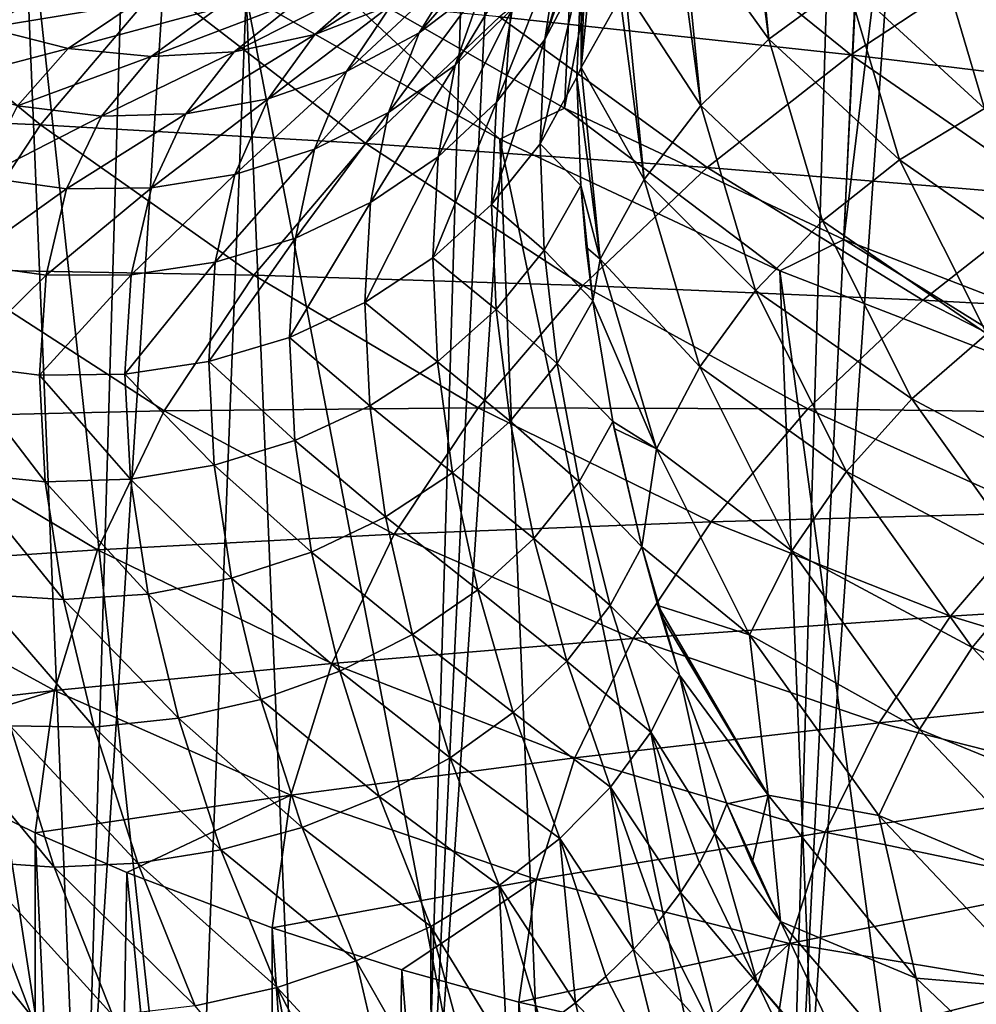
# Model space of a CAD drawing. Header units: metres. Extents: x -109 to 109, y -78 to 121.
# Tile 94 of 256: x -93.11 to -89.56, y -8.3 to -4.64. Entities that reach past the tile are written whole.
import ezdxf

# ---------------------------------------------------------------- set-up
doc = ezdxf.new("R2010")
doc.units = ezdxf.units.M
doc.layers.add('solid_508554_SW0001', color=7, linetype='CONTINUOUS')

msp = doc.modelspace()

# ---------------------------------------------------------------- linework, layer by layer
at = {"layer": 'solid_508554_SW0001'}
for points in [[(-95.050056, -7.804296, -13.899724), (-93.436661, 28.864744, -32.966454), (-92.920418, 28.52816, -33.55991)], [(-94.014725, -8.435673, -15.007804), (-95.050056, -7.804296, -13.899724), (-92.920418, 28.52816, -33.55991)], [(-94.014725, -8.435673, -15.007804), (-92.920418, 28.52816, -33.55991), (-91.794334, 27.889454, -34.674599)], [(-92.868195, -9.023515, -16.025379), (-94.014725, -8.435673, -15.007804), (-91.794334, 27.889454, -34.674599)], [(-92.868195, -9.023515, -16.025379), (-91.794334, 27.889454, -34.674599), (-90.549721, 27.300694, -35.685944)], [(-91.619385, -9.562899, -16.945078), (-92.868195, -9.023515, -16.025379), (-90.549721, 27.300694, -35.685944)], [(-91.619385, -9.562899, -16.945078), (-90.549721, 27.300694, -35.685944), (-89.88591, 27.026291, -36.150749)], [(-91.619385, -9.562899, -16.945078), (-89.88591, 27.026291, -36.150749), (-89.196869, 26.766157, -36.586704)], [(-90.276886, -10.043761, -17.764879), (-91.619385, -9.562899, -16.945078), (-89.196869, 26.766157, -36.586704)], [(-90.276886, -10.043761, -17.764879), (-89.196869, 26.766157, -36.586704), (-88.484703, 26.521063, -36.992531)], [(-90.276886, -10.043761, -17.764879), (-88.484703, 26.521063, -36.992531), (-87.751541, 26.291716, -37.367058)], [(-88.853622, -10.457082, -18.478622), (-90.276886, -10.043761, -17.764879), (-87.751541, 26.291716, -37.367058)], [(-92.028976, -4.432996, -13.989754), (-91.089645, -4.968935, -14.918027), (-90.728859, 2.718633, -18.950548)], [(-91.089645, -4.968935, -14.918027), (-89.695381, 2.232042, -19.791929), (-90.728859, 2.718633, -18.950548)], [(-91.089645, -4.968935, -14.918027), (-90.051208, -5.457015, -15.763407), (-89.695381, 2.232042, -19.791929)], [(-90.051208, -5.457015, -15.763407), (-89.143967, 2.007019, -20.179934), (-89.695381, 2.232042, -19.791929)], [(-90.051208, -5.457015, -15.763407), (-88.924095, -5.893095, -16.518719), (-89.143967, 2.007019, -20.179934)], [(-93.825508, -3.351224, -12.116071), (-93.255333, -9.166488, -9.226461), (-92.879738, -9.474371, -9.752826)], [(-93.105927, -3.968222, -13.184742), (-93.825508, -3.351224, -12.116071), (-92.879738, -9.474371, -9.752826)], [(-93.105927, -3.968222, -13.184742), (-92.879738, -9.474371, -9.752826), (-92.475388, -9.772106, -10.263215)], [(-92.271431, -4.547854, -14.188694), (-93.105927, -3.968222, -13.184742), (-92.475388, -9.772106, -10.263215)], [(-90.330139, -4.71312, 1.148246), (-90.651337, -4.265898, 2.462917), (-90.418297, -4.049082, 2.337738)], [(-90.330139, -4.71312, 1.148246), (-90.418297, -4.049082, 2.337738), (-90.397057, -4.032045, 2.327902)], [(-90.330139, -4.71312, 1.148246), (-90.397057, -4.032045, 2.327902), (-90.0401, -4.50014, 1.058267)], [(-91.162674, -4.713907, 3.655487), (-90.976364, -4.092021, 4.268234), (-91.003609, -4.253675, 3.928912)], [(-91.162674, -4.713907, 3.655487), (-91.108055, -4.358635, 4.380924), (-90.976364, -4.092021, 4.268234)], [(-90.957039, -4.105873, 4.014699), (-91.026993, -4.81782, 2.78157), (-91.003609, -4.253675, 3.928912)], [(-90.882507, -4.559139, 2.63222), (-91.026993, -4.81782, 2.78157), (-90.957039, -4.105873, 4.014699)], [(-90.757088, -4.178965, 16.794928), (-91.330193, -4.629166, 16.007133), (-90.025337, -4.770841, 16.560272)], [(-90.757088, -4.178965, 16.794928), (-90.025337, -4.770841, 16.560272), (-89.425072, -4.374588, 17.2505)], [(-89.719475, -4.325184, 0.993721), (-89.37532, -4.192102, 0.956026), (-89.189026, -4.82005, -0.131611)], [(-91.629791, -4.689063, 5.390553), (-91.470978, -4.431833, 6.108931), (-91.238869, -4.239781, 6.023241)], [(-91.388725, -4.505408, 5.304558), (-91.629791, -4.689063, 5.390553), (-91.238869, -4.239781, 6.023241)], [(-91.162674, -4.713907, 3.655487), (-91.003609, -4.253675, 3.928912), (-91.026733, -4.456343, 3.52691)], [(-91.026993, -4.81782, 2.78157), (-91.026733, -4.456343, 3.52691), (-91.003609, -4.253675, 3.928912)], [(-90.583191, -4.959435, 1.261676), (-90.672615, -4.288951, 2.476227), (-90.651337, -4.265898, 2.462917)], [(-90.583191, -4.959435, 1.261676), (-90.651337, -4.265898, 2.462917), (-90.330139, -4.71312, 1.148246)], [(-91.496033, -4.809387, 4.588996), (-91.388725, -4.505408, 5.304558), (-91.182091, -4.286857, 5.210891)], [(-91.282433, -4.598766, 4.489561), (-91.496033, -4.809387, 4.588996), (-91.182091, -4.286857, 5.210891)], [(-90.583191, -4.959435, 1.261676), (-90.862869, -4.529759, 2.615258), (-90.672615, -4.288951, 2.476227)], [(-90.0401, -4.50014, 1.058267), (-89.719475, -4.325184, 0.993721), (-89.528206, -4.969917, -0.12299)], [(-89.528206, -4.969917, -0.12299), (-89.719475, -4.325184, 0.993721), (-89.189026, -4.82005, -0.131611)], [(-92.016327, -4.69508, 6.261598), (-91.786667, -4.49192, 6.99395), (-91.512489, -4.37061, 6.911584)], [(-91.732269, -4.58485, 6.189038), (-92.016327, -4.69508, 6.261598), (-91.512489, -4.37061, 6.911584)], [(-91.341446, -4.94652, 3.77466), (-91.282433, -4.598766, 4.489561), (-91.108055, -4.358635, 4.380924)], [(-91.162674, -4.713907, 3.655487), (-91.341446, -4.94652, 3.77466), (-91.108055, -4.358635, 4.380924)], [(-89.425072, -4.374588, 17.2505), (-90.025337, -4.770841, 16.560272), (-88.712151, -4.931489, 16.900568)], [(-93.783363, -4.413964, 14.272129), (-94.155632, -4.982619, 13.263747), (-93.036797, -5.031525, 14.321806)], [(-93.783363, -4.413964, 14.272129), (-93.036797, -5.031525, 14.321806), (-92.594055, -4.509791, 15.242368)], [(-92.028976, -4.432996, -13.989754), (-92.271431, -4.547854, -14.188694), (-91.329651, -5.084812, -15.118732)], [(-92.028976, -4.432996, -13.989754), (-91.329651, -5.084812, -15.118732), (-91.089645, -4.968935, -14.918027)], [(-91.899307, -4.833265, 5.466741), (-91.732269, -4.58485, 6.189038), (-91.470978, -4.431833, 6.108931)], [(-91.629791, -4.689063, 5.390553), (-91.899307, -4.833265, 5.466741), (-91.470978, -4.431833, 6.108931)], [(-91.179878, -5.101216, 2.945189), (-91.026733, -4.456343, 3.52691), (-91.043236, -4.853535, 2.80219)], [(-91.162674, -4.713907, 3.655487), (-91.026733, -4.456343, 3.52691), (-91.179878, -5.101216, 2.945189)], [(-91.026993, -4.81782, 2.78157), (-91.043236, -4.853535, 2.80219), (-91.026733, -4.456343, 3.52691)], [(-92.316185, -4.759819, 6.32483), (-92.078056, -4.568386, 7.070896), (-91.786667, -4.49192, 6.99395)], [(-92.016327, -4.69508, 6.261598), (-92.316185, -4.759819, 6.32483), (-91.786667, -4.49192, 6.99395)], [(-90.330139, -4.71312, 1.148246), (-90.0401, -4.50014, 1.058267), (-89.844185, -5.160511, -0.085527)], [(-89.844185, -5.160511, -0.085527), (-90.0401, -4.50014, 1.058267), (-89.528206, -4.969917, -0.12299)], [(-93.23616, -4.670996, 6.44442), (-93.524536, -4.549464, 6.457654), (-92.983994, -4.5159, 7.251527)], [(-93.23616, -4.670996, 6.44442), (-92.983994, -4.5159, 7.251527), (-92.684044, -4.580522, 7.201259)], [(-92.594055, -4.509791, 15.242368), (-93.036797, -5.031525, 14.321806), (-91.82695, -5.100393, 15.17978)], [(-92.594055, -4.509791, 15.242368), (-91.82695, -5.100393, 15.17978), (-91.330193, -4.629166, 16.007133)], [(-91.743515, -4.98524, 4.676748), (-91.629791, -4.689063, 5.390553), (-91.388725, -4.505408, 5.304558)], [(-91.496033, -4.809387, 4.588996), (-91.743515, -4.98524, 4.676748), (-91.388725, -4.505408, 5.304558)], [(-90.793709, -5.233663, 1.396061), (-90.882507, -4.559139, 2.63222), (-90.862869, -4.529759, 2.615258)], [(-90.793709, -5.233663, 1.396061), (-90.862869, -4.529759, 2.615258), (-90.583191, -4.959435, 1.261676)], [(-92.624489, -4.777479, 6.377184), (-92.379608, -4.598159, 7.14056), (-92.078056, -4.568386, 7.070896)], [(-92.316185, -4.759819, 6.32483), (-92.624489, -4.777479, 6.377184), (-92.078056, -4.568386, 7.070896)], [(-92.271431, -4.547854, -14.188694), (-92.475388, -9.772106, -10.263215), (-92.043098, -10.059109, -10.756606)], [(-92.271431, -4.547854, -14.188694), (-92.043098, -10.059109, -10.756606), (-91.103127, -10.596127, -11.683889)], [(-91.329651, -5.084812, -15.118732), (-92.271431, -4.547854, -14.188694), (-91.103127, -10.596127, -11.683889)], [(-90.793709, -5.233663, 1.396061), (-91.026993, -4.81782, 2.78157), (-90.882507, -4.559139, 2.63222)], [(-92.933678, -4.747627, 6.417376), (-93.23616, -4.670996, 6.44442), (-92.684044, -4.580522, 7.201259)], [(-92.933678, -4.747627, 6.417376), (-92.684044, -4.580522, 7.201259), (-92.379608, -4.598159, 7.14056)], [(-92.624489, -4.777479, 6.377184), (-92.933678, -4.747627, 6.417376), (-92.379608, -4.598159, 7.14056)], [(-92.190582, -4.934436, 5.531232), (-92.016327, -4.69508, 6.261598), (-91.732269, -4.58485, 6.189038)], [(-91.899307, -4.833265, 5.466741), (-92.190582, -4.934436, 5.531232), (-91.732269, -4.58485, 6.189038)], [(-91.559189, -5.150293, 3.881105), (-91.496033, -4.809387, 4.588996), (-91.282433, -4.598766, 4.489561)], [(-91.341446, -4.94652, 3.77466), (-91.559189, -5.150293, 3.881105), (-91.282433, -4.598766, 4.489561)], [(-91.330193, -4.629166, 16.007133), (-91.82695, -5.100393, 15.17978), (-90.558754, -5.18945, 15.828756)], [(-91.330193, -4.629166, 16.007133), (-90.558754, -5.18945, 15.828756), (-90.025337, -4.770841, 16.560272)], [(-93.424507, -4.875746, 5.645363), (-93.23616, -4.670996, 6.44442), (-92.933678, -4.747627, 6.417376)], [(-92.496391, -4.990068, 5.582428), (-92.316185, -4.759819, 6.32483), (-92.016327, -4.69508, 6.261598)], [(-92.190582, -4.934436, 5.531232), (-92.496391, -4.990068, 5.582428), (-92.016327, -4.69508, 6.261598)], [(-92.0187, -5.121934, 4.750625), (-91.899307, -4.833265, 5.466741), (-91.629791, -4.689063, 5.390553)], [(-91.743515, -4.98524, 4.676748), (-92.0187, -5.121934, 4.750625), (-91.629791, -4.689063, 5.390553)], [(-91.162674, -4.713907, 3.655487), (-91.179878, -5.101216, 2.945189), (-91.359985, -5.327093, 3.075598)], [(-91.162674, -4.713907, 3.655487), (-91.359985, -5.327093, 3.075598), (-91.341446, -4.94652, 3.77466)], [(-90.583191, -4.959435, 1.261676), (-90.330139, -4.71312, 1.148246), (-90.130028, -5.387636, -0.020049)], [(-90.130028, -5.387636, -0.020049), (-90.330139, -4.71312, 1.148246), (-89.844185, -5.160511, -0.085527)], [(-93.121109, -4.960354, 5.64021), (-93.424507, -4.875746, 5.645363), (-92.933678, -4.747627, 6.417376)], [(-93.121109, -4.960354, 5.64021), (-92.933678, -4.747627, 6.417376), (-92.624489, -4.777479, 6.377184)], [(-92.809158, -4.998779, 5.619056), (-93.121109, -4.960354, 5.64021), (-92.624489, -4.777479, 6.377184)], [(-92.809158, -4.998779, 5.619056), (-92.624489, -4.777479, 6.377184), (-92.316185, -4.759819, 6.32483)], [(-92.496391, -4.990068, 5.582428), (-92.809158, -4.998779, 5.619056), (-92.316185, -4.759819, 6.32483)], [(-90.025337, -4.770841, 16.560272), (-90.558754, -5.18945, 15.828756), (-89.26548, -5.296579, 16.265293)], [(-90.025337, -4.770841, 16.560272), (-89.26548, -5.296579, 16.265293), (-88.712151, -4.931489, 16.900568)], [(-91.810463, -5.320117, 3.972154), (-91.743515, -4.98524, 4.676748), (-91.496033, -4.809387, 4.588996)], [(-91.559189, -5.150293, 3.881105), (-91.810463, -5.320117, 3.972154), (-91.496033, -4.809387, 4.588996)], [(-90.957039, -5.529768, 1.548441), (-91.043236, -4.853535, 2.80219), (-91.026993, -4.81782, 2.78157)], [(-90.793709, -5.233663, 1.396061), (-90.957039, -5.529768, 1.548441), (-91.026993, -4.81782, 2.78157)], [(-92.314728, -5.216056, 4.808782), (-92.190582, -4.934436, 5.531232), (-91.899307, -4.833265, 5.466741)], [(-92.0187, -5.121934, 4.750625), (-92.314728, -5.216056, 4.808782), (-91.899307, -4.833265, 5.466741)], [(-91.179878, -5.101216, 2.945189), (-91.043236, -4.853535, 2.80219), (-91.02861, -5.256556, 2.136695)], [(-90.957039, -5.529768, 1.548441), (-91.02861, -5.256556, 2.136695), (-91.043236, -4.853535, 2.80219)], [(-92.624199, -5.265256, 4.849768), (-92.496391, -4.990068, 5.582428), (-92.190582, -4.934436, 5.531232)], [(-92.314728, -5.216056, 4.808782), (-92.624199, -5.265256, 4.849768), (-92.190582, -4.934436, 5.531232)], [(-93.252419, -5.225128, 4.876586), (-93.121109, -4.960354, 5.64021), (-92.809158, -4.998779, 5.619056)], [(-91.341446, -4.94652, 3.77466), (-91.359985, -5.327093, 3.075598), (-91.579041, -5.525491, 3.190144)], [(-91.341446, -4.94652, 3.77466), (-91.579041, -5.525491, 3.190144), (-91.559189, -5.150293, 3.881105)], [(-91.089645, -4.968935, -14.918027), (-91.329651, -5.084812, -15.118732), (-90.289253, -5.574154, -15.966298)], [(-91.089645, -4.968935, -14.918027), (-90.289253, -5.574154, -15.966298), (-90.051208, -5.457015, -15.763407)], [(-90.793709, -5.233663, 1.396061), (-90.583191, -4.959435, 1.261676), (-90.379425, -5.646292, 0.072004)], [(-90.379425, -5.646292, 0.072004), (-90.583191, -4.959435, 1.261676), (-90.130028, -5.387636, -0.020049)], [(-89.844185, -5.160511, -0.085527), (-89.528206, -4.969917, -0.12299), (-89.211464, -5.602171, -1.218086)], [(-94.155632, -4.982619, 13.263747), (-93.39016, -5.568968, 13.370468), (-93.036797, -5.031525, 14.321806)], [(-92.939384, -5.268305, 4.872559), (-93.252419, -5.225128, 4.876586), (-92.809158, -4.998779, 5.619056)], [(-92.939384, -5.268305, 4.872559), (-92.809158, -4.998779, 5.619056), (-92.496391, -4.990068, 5.582428)], [(-92.624199, -5.265256, 4.849768), (-92.939384, -5.268305, 4.872559), (-92.496391, -4.990068, 5.582428)], [(-92.088966, -5.451735, 4.045526), (-92.0187, -5.121934, 4.750625), (-91.743515, -4.98524, 4.676748)], [(-91.810463, -5.320117, 3.972154), (-92.088966, -5.451735, 4.045526), (-91.743515, -4.98524, 4.676748)], [(-93.036797, -5.031525, 14.321806), (-93.39016, -5.568968, 13.370468), (-92.243347, -5.589739, 14.317944)], [(-93.036797, -5.031525, 14.321806), (-92.243347, -5.589739, 14.317944), (-91.82695, -5.100393, 15.17978)], [(-91.329651, -5.084812, -15.118732), (-91.103127, -10.596127, -11.683889), (-90.06501, -11.083318, -12.530586)], [(-90.289253, -5.574154, -15.966298), (-91.329651, -5.084812, -15.118732), (-90.06501, -11.083318, -12.530586)], [(-92.387711, -5.541847, 4.09938), (-92.314728, -5.216056, 4.808782), (-92.0187, -5.121934, 4.750625)], [(-92.088966, -5.451735, 4.045526), (-92.387711, -5.541847, 4.09938), (-92.0187, -5.121934, 4.750625)], [(-91.82695, -5.100393, 15.17978), (-92.243347, -5.589739, 14.317944), (-91.021599, -5.627769, 15.060567)], [(-91.82695, -5.100393, 15.17978), (-91.021599, -5.627769, 15.060567), (-90.558754, -5.18945, 15.828756)], [(-91.164619, -5.497139, 2.294366), (-91.359985, -5.327093, 3.075598), (-91.179878, -5.101216, 2.945189)], [(-91.164619, -5.497139, 2.294366), (-91.179878, -5.101216, 2.945189), (-91.02861, -5.256556, 2.136695)], [(-91.559189, -5.150293, 3.881105), (-91.579041, -5.525491, 3.190144), (-91.831528, -5.691429, 3.285947)], [(-91.559189, -5.150293, 3.881105), (-91.831528, -5.691429, 3.285947), (-91.810463, -5.320117, 3.972154)], [(-90.558754, -5.18945, 15.828756), (-91.021599, -5.627769, 15.060567), (-89.757599, -5.682406, 15.59218)], [(-90.558754, -5.18945, 15.828756), (-89.757599, -5.682406, 15.59218), (-89.26548, -5.296579, 16.265293)], [(-90.130028, -5.387636, -0.020049), (-89.844185, -5.160511, -0.085527), (-89.51976, -5.8081, -1.207184)], [(-89.51976, -5.8081, -1.207184), (-89.844185, -5.160511, -0.085527), (-89.211464, -5.602171, -1.218086)], [(-93.329117, -5.546079, 4.132976), (-93.252419, -5.225128, 4.876586), (-92.939384, -5.268305, 4.872559)], [(-92.699211, -5.588196, 4.132367), (-92.624199, -5.265256, 4.849768), (-92.314728, -5.216056, 4.808782)], [(-92.387711, -5.541847, 4.09938), (-92.699211, -5.588196, 4.132367), (-92.314728, -5.216056, 4.808782)], [(-93.015656, -5.589618, 4.14366), (-93.329117, -5.546079, 4.132976), (-92.939384, -5.268305, 4.872559)], [(-93.015656, -5.589618, 4.14366), (-92.939384, -5.268305, 4.872559), (-92.624199, -5.265256, 4.849768)], [(-92.699211, -5.588196, 4.132367), (-93.015656, -5.589618, 4.14366), (-92.624199, -5.265256, 4.849768)], [(-91.164619, -5.497139, 2.294366), (-91.02861, -5.256556, 2.136695), (-90.984276, -5.685419, 1.491128)], [(-90.984276, -5.685419, 1.491128), (-91.02861, -5.256556, 2.136695), (-91.008423, -5.485376, 1.785089)], [(-90.957039, -5.529768, 1.548441), (-91.008423, -5.485376, 1.785089), (-91.02861, -5.256556, 2.136695)], [(-90.586891, -5.930787, 0.188605), (-90.957039, -5.529768, 1.548441), (-90.793709, -5.233663, 1.396061)], [(-90.586891, -5.930787, 0.188605), (-90.793709, -5.233663, 1.396061), (-90.379425, -5.646292, 0.072004)], [(-89.26548, -5.296579, 16.265293), (-89.757599, -5.682406, 15.59218), (-88.48465, -5.751891, 15.913136)], [(-91.810463, -5.320117, 3.972154), (-91.831528, -5.691429, 3.285947), (-92.111122, -5.820736, 3.360603)], [(-91.810463, -5.320117, 3.972154), (-92.111122, -5.820736, 3.360603), (-92.088966, -5.451735, 4.045526)], [(-91.343536, -5.717014, 2.435561), (-91.579041, -5.525491, 3.190144), (-91.359985, -5.327093, 3.075598)], [(-91.164619, -5.497139, 2.294366), (-91.343536, -5.717014, 2.435561), (-91.359985, -5.327093, 3.075598)], [(-90.379425, -5.646292, 0.072004), (-90.130028, -5.387636, -0.020049), (-89.798653, -6.049096, -1.165732)], [(-89.798653, -6.049096, -1.165732), (-90.130028, -5.387636, -0.020049), (-89.51976, -5.8081, -1.207184)], [(-92.088966, -5.451735, 4.045526), (-92.111122, -5.820736, 3.360603), (-92.410789, -5.910168, 3.412236)], [(-92.088966, -5.451735, 4.045526), (-92.410789, -5.910168, 3.412236), (-92.387711, -5.541847, 4.09938)], [(-90.957039, -5.529768, 1.548441), (-90.984276, -5.685419, 1.491128), (-91.008423, -5.485376, 1.785089)], [(-90.051208, -5.457015, -15.763407), (-90.289253, -5.574154, -15.966298), (-89.159821, -6.011379, -16.723593)], [(-90.051208, -5.457015, -15.763407), (-89.159821, -6.011379, -16.723593), (-88.924095, -5.893095, -16.518719)], [(-91.116508, -5.917511, 1.663451), (-91.343536, -5.717014, 2.435561), (-91.164619, -5.497139, 2.294366)], [(-91.116508, -5.917511, 1.663451), (-91.164619, -5.497139, 2.294366), (-90.984276, -5.685419, 1.491128)], [(-93.015656, -5.589618, 4.14366), (-93.353615, -5.92206, 3.419103), (-93.329117, -5.546079, 4.132976)], [(-92.387711, -5.541847, 4.09938), (-92.410789, -5.910168, 3.412236), (-92.723007, -5.957476, 3.43955)], [(-92.387711, -5.541847, 4.09938), (-92.723007, -5.957476, 3.43955), (-92.699211, -5.588196, 4.132367)], [(-91.561432, -5.911309, 2.558292), (-91.831528, -5.691429, 3.285947), (-91.579041, -5.525491, 3.190144)], [(-91.343536, -5.717014, 2.435561), (-91.561432, -5.911309, 2.558292), (-91.579041, -5.525491, 3.190144)], [(-90.957039, -5.529768, 1.548441), (-90.747864, -6.234858, 0.327188), (-90.984276, -5.685419, 1.491128)], [(-90.586891, -5.930787, 0.188605), (-90.747864, -6.234858, 0.327188), (-90.957039, -5.529768, 1.548441)], [(-93.39016, -5.568968, 13.370468), (-93.652054, -6.118424, 12.394898), (-92.576393, -6.094036, 13.427187)], [(-93.39016, -5.568968, 13.370468), (-92.576393, -6.094036, 13.427187), (-92.243347, -5.589739, 14.317944)], [(-93.015656, -5.589618, 4.14366), (-93.03994, -5.961474, 3.441858), (-93.353615, -5.92206, 3.419103)], [(-92.699211, -5.588196, 4.132367), (-92.723007, -5.957476, 3.43955), (-93.03994, -5.961474, 3.441858)], [(-92.699211, -5.588196, 4.132367), (-93.03994, -5.961474, 3.441858), (-93.015656, -5.589618, 4.14366)], [(-92.243347, -5.589739, 14.317944), (-92.576393, -6.094036, 13.427187), (-91.410179, -6.083139, 14.260336)], [(-92.243347, -5.589739, 14.317944), (-91.410179, -6.083139, 14.260336), (-91.021599, -5.627769, 15.060567)], [(-90.289253, -5.574154, -15.966298), (-90.06501, -11.083318, -12.530586), (-89.509636, -11.307699, -12.922937)], [(-89.159821, -6.011379, -16.723593), (-90.289253, -5.574154, -15.966298), (-89.509636, -11.307699, -12.922937)], [(-91.021599, -5.627769, 15.060567), (-91.410179, -6.083139, 14.260336), (-90.18512, -6.086575, 14.885387)], [(-91.021599, -5.627769, 15.060567), (-90.18512, -6.086575, 14.885387), (-89.757599, -5.682406, 15.59218)], [(-90.586891, -5.930787, 0.188605), (-90.379425, -5.646292, 0.072004), (-90.041985, -6.319856, -1.094643)], [(-90.041985, -6.319856, -1.094643), (-90.379425, -5.646292, 0.072004), (-89.798653, -6.049096, -1.165732)], [(-91.812843, -6.075153, 2.659483), (-92.111122, -5.820736, 3.360603), (-91.831528, -5.691429, 3.285947)], [(-91.561432, -5.911309, 2.558292), (-91.812843, -6.075153, 2.659483), (-91.831528, -5.691429, 3.285947)], [(-91.116508, -5.917511, 1.663451), (-90.984276, -5.685419, 1.491128), (-90.909698, -6.132993, 0.874423)], [(-90.747864, -6.234858, 0.327188), (-90.909698, -6.132993, 0.874423), (-90.984276, -5.685419, 1.491128)], [(-89.757599, -5.682406, 15.59218), (-90.18512, -6.086575, 14.885387), (-88.934265, -6.104051, 15.299998)], [(-89.757599, -5.682406, 15.59218), (-88.934265, -6.104051, 15.299998), (-88.48465, -5.751891, 15.913136)], [(-91.291542, -6.132284, 1.815698), (-91.561432, -5.911309, 2.558292), (-91.343536, -5.717014, 2.435561)], [(-91.116508, -5.917511, 1.663451), (-91.291542, -6.132284, 1.815698), (-91.343536, -5.717014, 2.435561)], [(-89.798653, -6.049096, -1.165732), (-89.51976, -5.8081, -1.207184), (-89.069954, -6.436671, -2.295901)], [(-92.091469, -6.204437, 2.736596), (-92.410789, -5.910168, 3.412236), (-92.111122, -5.820736, 3.360603)], [(-91.812843, -6.075153, 2.659483), (-92.091469, -6.204437, 2.736596), (-92.111122, -5.820736, 3.360603)], [(-93.01841, -6.357313, 2.807426), (-93.353615, -5.92206, 3.419103), (-93.03994, -5.961474, 3.441858)], [(-93.01841, -6.357313, 2.807426), (-93.331894, -6.325684, 2.775558), (-93.353615, -5.92206, 3.419103)], [(-92.39032, -6.29592, 2.787697), (-92.723007, -5.957476, 3.43955), (-92.410789, -5.910168, 3.412236)], [(-92.091469, -6.204437, 2.736596), (-92.39032, -6.29592, 2.787697), (-92.410789, -5.910168, 3.412236)], [(-91.505775, -6.323973, 1.947248), (-91.812843, -6.075153, 2.659483), (-91.561432, -5.911309, 2.558292)], [(-91.291542, -6.132284, 1.815698), (-91.505775, -6.323973, 1.947248), (-91.561432, -5.911309, 2.558292)], [(-91.034752, -6.358228, 1.056736), (-91.291542, -6.132284, 1.815698), (-91.116508, -5.917511, 1.663451)], [(-91.034752, -6.358228, 1.056736), (-91.116508, -5.917511, 1.663451), (-90.909698, -6.132993, 0.874423)], [(-92.701904, -6.347309, 2.811506), (-93.03994, -5.961474, 3.441858), (-92.723007, -5.957476, 3.43955)], [(-92.701904, -6.347309, 2.811506), (-93.01841, -6.357313, 2.807426), (-93.03994, -5.961474, 3.441858)], [(-92.39032, -6.29592, 2.787697), (-92.701904, -6.347309, 2.811506), (-92.723007, -5.957476, 3.43955)], [(-90.244408, -6.614419, -0.99548), (-90.747864, -6.234858, 0.327188), (-90.586891, -5.930787, 0.188605)], [(-90.244408, -6.614419, -0.99548), (-90.586891, -5.930787, 0.188605), (-90.041985, -6.319856, -1.094643)], [(-90.041985, -6.319856, -1.094643), (-89.798653, -6.049096, -1.165732), (-89.339203, -6.691131, -2.27777)], [(-89.339203, -6.691131, -2.27777), (-89.798653, -6.049096, -1.165732), (-89.069954, -6.436671, -2.295901)], [(-93.652054, -6.118424, 12.394898), (-92.824097, -6.609856, 12.513562), (-92.576393, -6.094036, 13.427187)], [(-92.576393, -6.094036, 13.427187), (-92.824097, -6.609856, 12.513562), (-91.721703, -6.552655, 13.43315)], [(-92.576393, -6.094036, 13.427187), (-91.721703, -6.552655, 13.43315), (-91.410179, -6.083139, 14.260336)], [(-91.753845, -6.487788, 2.054816), (-92.091469, -6.204437, 2.736596), (-91.812843, -6.075153, 2.659483)], [(-91.505775, -6.323973, 1.947248), (-91.753845, -6.487788, 2.054816), (-91.812843, -6.075153, 2.659483)], [(-91.410179, -6.083139, 14.260336), (-91.721703, -6.552655, 13.43315), (-90.544655, -6.506682, 14.149098)], [(-91.410179, -6.083139, 14.260336), (-90.544655, -6.506682, 14.149098), (-90.18512, -6.086575, 14.885387)], [(-90.18512, -6.086575, 14.885387), (-90.544655, -6.506682, 14.149098), (-89.325363, -6.473149, 14.656261)], [(-90.18512, -6.086575, 14.885387), (-89.325363, -6.473149, 14.656261), (-88.934265, -6.104051, 15.299998)], [(-93.652054, -6.118424, 12.394898), (-93.820465, -6.676188, 11.401664), (-92.824097, -6.609856, 12.513562)], [(-91.203331, -6.568764, 1.219971), (-91.505775, -6.323973, 1.947248), (-91.291542, -6.132284, 1.815698)], [(-91.034752, -6.358228, 1.056736), (-91.203331, -6.568764, 1.219971), (-91.291542, -6.132284, 1.815698)], [(-91.034752, -6.358228, 1.056736), (-90.909698, -6.132993, 0.874423), (-90.802452, -6.599817, 0.282858)], [(-90.802452, -6.599817, 0.282858), (-90.909698, -6.132993, 0.874423), (-90.904404, -6.159593, 0.839415)], [(-90.747864, -6.234858, 0.327188), (-90.904404, -6.159593, 0.839415), (-90.909698, -6.132993, 0.874423)], [(-90.747864, -6.234858, 0.327188), (-90.802452, -6.599817, 0.282858), (-90.904404, -6.159593, 0.839415)], [(-92.029556, -6.619636, 2.135712), (-92.39032, -6.29592, 2.787697), (-92.091469, -6.204437, 2.736596)], [(-91.753845, -6.487788, 2.054816), (-92.029556, -6.619636, 2.135712), (-92.091469, -6.204437, 2.736596)], [(-90.747864, -6.234858, 0.327188), (-90.401466, -6.926302, -0.870428), (-90.802452, -6.599817, 0.282858)], [(-90.244408, -6.614419, -0.99548), (-90.401466, -6.926302, -0.870428), (-90.747864, -6.234858, 0.327188)], [(-92.951241, -6.7949, 2.201783), (-93.331894, -6.325684, 2.775558), (-93.01841, -6.357313, 2.807426)], [(-92.951241, -6.7949, 2.201783), (-93.264374, -6.775025, 2.163098), (-93.331894, -6.325684, 2.775558)], [(-92.326019, -6.716223, 2.187917), (-92.701904, -6.347309, 2.811506), (-92.39032, -6.29592, 2.787697)], [(-92.029556, -6.619636, 2.135712), (-92.326019, -6.716223, 2.187917), (-92.39032, -6.29592, 2.787697)], [(-91.411423, -6.759275, 1.360667), (-91.753845, -6.487788, 2.054816), (-91.505775, -6.323973, 1.947248)], [(-91.203331, -6.568764, 1.219971), (-91.411423, -6.759275, 1.360667), (-91.505775, -6.323973, 1.947248)], [(-90.244408, -6.614419, -0.99548), (-90.041985, -6.319856, -1.094643), (-89.574127, -6.973639, -2.227028)], [(-89.574127, -6.973639, -2.227028), (-90.041985, -6.319856, -1.094643), (-89.339203, -6.691131, -2.27777)], [(-92.635826, -6.775135, 2.210126), (-93.01841, -6.357313, 2.807426), (-92.701904, -6.347309, 2.811506)], [(-92.635826, -6.775135, 2.210126), (-92.951241, -6.7949, 2.201783), (-93.01841, -6.357313, 2.807426)], [(-92.326019, -6.716223, 2.187917), (-92.635826, -6.775135, 2.210126), (-92.701904, -6.347309, 2.811506)], [(-90.919983, -6.817722, 0.479175), (-91.203331, -6.568764, 1.219971), (-91.034752, -6.358228, 1.056736)], [(-90.919983, -6.817722, 0.479175), (-91.034752, -6.358228, 1.056736), (-90.802452, -6.599817, 0.282858)], [(-90.544655, -6.506682, 14.149098), (-89.654907, -6.857038, 13.985648), (-89.325363, -6.473149, 14.656261)], [(-89.325363, -6.473149, 14.656261), (-89.654907, -6.857038, 13.985648), (-88.450378, -6.784251, 14.375546)], [(-91.653854, -6.925029, 1.475328), (-92.029556, -6.619636, 2.135712), (-91.753845, -6.487788, 2.054816)], [(-91.411423, -6.759275, 1.360667), (-91.653854, -6.925029, 1.475328), (-91.753845, -6.487788, 2.054816)], [(-91.721703, -6.552655, 13.43315), (-90.833626, -6.940092, 13.38791), (-90.544655, -6.506682, 14.149098)], [(-90.544655, -6.506682, 14.149098), (-90.833626, -6.940092, 13.38791), (-89.654907, -6.857038, 13.985648)], [(-92.824097, -6.609856, 12.513562), (-91.954254, -7.033167, 12.58455), (-91.721703, -6.552655, 13.43315)], [(-91.721703, -6.552655, 13.43315), (-91.954254, -7.033167, 12.58455), (-90.833626, -6.940092, 13.38791)], [(-91.080093, -7.024481, 0.652449), (-91.411423, -6.759275, 1.360667), (-91.203331, -6.568764, 1.219971)], [(-90.919983, -6.817722, 0.479175), (-91.080093, -7.024481, 0.652449), (-91.203331, -6.568764, 1.219971)], [(-93.820465, -6.676188, 11.401664), (-92.984497, -7.133761, 11.583139), (-92.824097, -6.609856, 12.513562)], [(-92.824097, -6.609856, 12.513562), (-92.984497, -7.133761, 11.583139), (-91.954254, -7.033167, 12.58455)], [(-91.924591, -7.061906, 1.561105), (-92.326019, -6.716223, 2.187917), (-92.029556, -6.619636, 2.135712)], [(-91.653854, -6.925029, 1.475328), (-91.924591, -7.061906, 1.561105), (-92.029556, -6.619636, 2.135712)], [(-90.919983, -6.817722, 0.479175), (-90.802452, -6.599817, 0.282858), (-90.661713, -7.075601, -0.275508)], [(-90.401466, -6.926302, -0.870428), (-90.742043, -6.817457, 0.022256), (-90.802452, -6.599817, 0.282858)], [(-90.661713, -7.075601, -0.275508), (-90.802452, -6.599817, 0.282858), (-90.742043, -6.817457, 0.022256)], [(-89.769562, -7.277975, -2.144792), (-90.401466, -6.926302, -0.870428), (-90.244408, -6.614419, -0.99548)], [(-89.769562, -7.277975, -2.144792), (-90.244408, -6.614419, -0.99548), (-89.574127, -6.973639, -2.227028)], [(-93.820465, -6.676188, 11.401664), (-93.8937, -7.238981, 10.397578), (-92.984497, -7.133761, 11.583139)], [(-89.574127, -6.973639, -2.227028), (-89.339203, -6.691131, -2.27777), (-88.756104, -7.307558, -3.345452)], [(-92.216911, -7.166506, 1.615867), (-92.635826, -6.775135, 2.210126), (-92.326019, -6.716223, 2.187917)], [(-91.924591, -7.061906, 1.561105), (-92.216911, -7.166506, 1.615867), (-92.326019, -6.716223, 2.187917)], [(-91.279884, -7.214745, 0.801754), (-91.653854, -6.925029, 1.475328), (-91.411423, -6.759275, 1.360667)], [(-91.080093, -7.024481, 0.652449), (-91.279884, -7.214745, 0.801754), (-91.411423, -6.759275, 1.360667)], [(-92.836899, -7.269342, 1.627705), (-93.264374, -6.775025, 2.163098), (-92.951241, -6.7949, 2.201783)], [(-92.836899, -7.269342, 1.627705), (-93.149155, -7.265025, 1.584487), (-93.264374, -6.775025, 2.163098)], [(-92.523552, -7.236229, 1.638252), (-92.951241, -6.7949, 2.201783), (-92.635826, -6.775135, 2.210126)], [(-92.523552, -7.236229, 1.638252), (-92.836899, -7.269342, 1.627705), (-92.951241, -6.7949, 2.201783)], [(-92.216911, -7.166506, 1.615867), (-92.523552, -7.236229, 1.638252), (-92.635826, -6.775135, 2.210126)], [(-89.654907, -6.857038, 13.985648), (-88.749252, -7.131304, 13.771731), (-88.450378, -6.784251, 14.375546)], [(-90.768509, -7.287851, -0.070634), (-91.080093, -7.024481, 0.652449), (-90.919983, -6.817722, 0.479175)], [(-90.768509, -7.287851, -0.070634), (-90.919983, -6.817722, 0.479175), (-90.661713, -7.075601, -0.275508)], [(-90.401466, -6.926302, -0.870428), (-90.331917, -7.522206, -1.19607), (-90.742043, -6.817457, 0.022256)], [(-90.731331, -6.853721, -0.020289), (-90.742043, -6.817457, 0.022256), (-90.331917, -7.522206, -1.19607)], [(-90.661713, -7.075601, -0.275508), (-90.742043, -6.817457, 0.022256), (-90.731331, -6.853721, -0.020289)], [(-90.833626, -6.940092, 13.38791), (-89.920517, -7.253353, 13.292265), (-89.654907, -6.857038, 13.985648)], [(-90.661713, -7.075601, -0.275508), (-90.731331, -6.853721, -0.020289), (-90.331917, -7.522206, -1.19607)], [(-89.654907, -6.857038, 13.985648), (-89.920517, -7.253353, 13.292265), (-88.749252, -7.131304, 13.771731)], [(-91.954254, -7.033167, 12.58455), (-91.050224, -7.383937, 12.606841), (-90.833626, -6.940092, 13.38791)], [(-91.514442, -7.383832, 0.923417), (-91.924591, -7.061906, 1.561105), (-91.653854, -6.925029, 1.475328)], [(-91.279884, -7.214745, 0.801754), (-91.514442, -7.383832, 0.923417), (-91.653854, -6.925029, 1.475328)], [(-90.833626, -6.940092, 13.38791), (-91.050224, -7.383937, 12.606841), (-89.920517, -7.253353, 13.292265)], [(-90.401466, -6.926302, -0.870428), (-89.921188, -7.59744, -2.032873), (-90.331917, -7.522206, -1.19607)], [(-89.769562, -7.277975, -2.144792), (-89.921188, -7.59744, -2.032873), (-90.401466, -6.926302, -0.870428)], [(-89.769562, -7.277975, -2.144792), (-89.574127, -6.973639, -2.227028), (-88.980362, -7.601345, -3.314246)], [(-88.980362, -7.601345, -3.314246), (-89.574127, -6.973639, -2.227028), (-88.756104, -7.307558, -3.345452)], [(-90.917938, -7.491824, 0.111665), (-91.279884, -7.214745, 0.801754), (-91.080093, -7.024481, 0.652449)], [(-90.768509, -7.287851, -0.070634), (-90.917938, -7.491824, 0.111665), (-91.080093, -7.024481, 0.652449)], [(-92.984497, -7.133761, 11.583139), (-92.10598, -7.521514, 11.720096), (-91.954254, -7.033167, 12.58455)], [(-91.777992, -7.527584, 1.014445), (-92.216911, -7.166506, 1.615867), (-91.924591, -7.061906, 1.561105)], [(-91.954254, -7.033167, 12.58455), (-92.10598, -7.521514, 11.720096), (-91.050224, -7.383937, 12.606841)], [(-91.514442, -7.383832, 0.923417), (-91.777992, -7.527584, 1.014445), (-91.924591, -7.061906, 1.561105)], [(-90.53064, -7.665093, -0.686888), (-90.768509, -7.287851, -0.070634), (-90.661713, -7.075601, -0.275508)], [(-90.485764, -7.55471, -0.802116), (-90.661713, -7.075601, -0.275508), (-90.331917, -7.522206, -1.19607)], [(-90.53064, -7.665093, -0.686888), (-90.661713, -7.075601, -0.275508), (-90.485764, -7.55471, -0.802116)], [(-93.8937, -7.238981, 10.397578), (-93.68512, -7.353293, 10.463576), (-92.984497, -7.133761, 11.583139)], [(-93.68512, -7.353293, 10.463576), (-93.055824, -7.662567, 10.642136), (-92.984497, -7.133761, 11.583139)], [(-92.984497, -7.133761, 11.583139), (-93.055824, -7.662567, 10.642136), (-92.10598, -7.521514, 11.720096)], [(-89.920517, -7.253353, 13.292265), (-88.990913, -7.489885, 13.147326), (-88.749252, -7.131304, 13.771731)], [(-92.064049, -7.642463, 1.072598), (-92.523552, -7.236229, 1.638252), (-92.216911, -7.166506, 1.615867)], [(-91.777992, -7.527584, 1.014445), (-92.064049, -7.642463, 1.072598), (-92.216911, -7.166506, 1.615867)], [(-92.985191, -7.789551, 1.039737), (-93.452568, -7.223382, 1.509673), (-93.149155, -7.265025, 1.584487)], [(-92.985191, -7.789551, 1.039737), (-93.288025, -7.768706, 0.960575), (-93.452568, -7.223382, 1.509673)], [(-92.365585, -7.725643, 1.096446), (-92.836899, -7.269342, 1.627705), (-92.523552, -7.236229, 1.638252)], [(-92.064049, -7.642463, 1.072598), (-92.365585, -7.725643, 1.096446), (-92.523552, -7.236229, 1.638252)], [(-91.107109, -7.683205, 0.269007), (-91.514442, -7.383832, 0.923417), (-91.279884, -7.214745, 0.801754)], [(-90.917938, -7.491824, 0.111665), (-91.107109, -7.683205, 0.269007), (-91.279884, -7.214745, 0.801754)], [(-92.675171, -7.775078, 1.085401), (-93.149155, -7.265025, 1.584487), (-92.836899, -7.269342, 1.627705)], [(-92.675171, -7.775078, 1.085401), (-92.985191, -7.789551, 1.039737), (-93.149155, -7.265025, 1.584487)], [(-92.365585, -7.725643, 1.096446), (-92.675171, -7.775078, 1.085401), (-92.836899, -7.269342, 1.627705)], [(-91.050224, -7.383937, 12.606841), (-90.120499, -7.659516, 12.5806), (-89.920517, -7.253353, 13.292265)], [(-89.920517, -7.253353, 13.292265), (-90.120499, -7.659516, 12.5806), (-88.990913, -7.489885, 13.147326)], [(-89.166916, -7.915063, -3.248262), (-89.921188, -7.59744, -2.032873), (-89.769562, -7.277975, -2.144792)], [(-89.166916, -7.915063, -3.248262), (-89.769562, -7.277975, -2.144792), (-88.980362, -7.601345, -3.314246)], [(-90.657951, -7.884055, -0.473271), (-90.917938, -7.491824, 0.111665), (-90.768509, -7.287851, -0.070634)], [(-90.588165, -7.775141, -0.577028), (-90.657951, -7.884055, -0.473271), (-90.768509, -7.287851, -0.070634)], [(-90.53064, -7.665093, -0.686888), (-90.588165, -7.775141, -0.577028), (-90.768509, -7.287851, -0.070634)], [(-93.760323, -12.54275, 1.381635), (-93.055832, -12.892525, 1.583578), (-93.68512, -7.353293, 10.463576)], [(-93.055832, -12.892525, 1.583578), (-93.055824, -7.662567, 10.642136), (-93.68512, -7.353293, 10.463576)], [(-92.10598, -7.521514, 11.720096), (-91.19268, -7.83534, 11.810928), (-91.050224, -7.383937, 12.606841)], [(-91.331421, -7.857344, 0.39757), (-91.777992, -7.527584, 1.014445), (-91.514442, -7.383832, 0.923417)], [(-91.107109, -7.683205, 0.269007), (-91.331421, -7.857344, 0.39757), (-91.514442, -7.383832, 0.923417)], [(-91.050224, -7.383937, 12.606841), (-91.19268, -7.83534, 11.810928), (-90.120499, -7.659516, 12.5806)], [(-90.832321, -8.095457, -0.286921), (-91.107109, -7.683205, 0.269007), (-90.917938, -7.491824, 0.111665)], [(-90.739525, -7.991076, -0.376343), (-90.832321, -8.095457, -0.286921), (-90.917938, -7.491824, 0.111665)], [(-90.657951, -7.884055, -0.473271), (-90.739525, -7.991076, -0.376343), (-90.917938, -7.491824, 0.111665)], [(-90.120499, -7.659516, 12.5806), (-89.173767, -7.857703, 12.506288), (-88.990913, -7.489885, 13.147326)], [(-93.055824, -7.662567, 10.642136), (-92.715034, -7.809343, 10.726877), (-92.10598, -7.521514, 11.720096)], [(-92.715034, -7.809343, 10.726877), (-92.175003, -8.014536, 10.845346), (-92.10598, -7.521514, 11.720096)], [(-92.10598, -7.521514, 11.720096), (-92.175003, -8.014536, 10.845346), (-91.19268, -7.83534, 11.810928)], [(-91.585426, -8.010012, 0.494229), (-92.064049, -7.642463, 1.072598), (-91.777992, -7.527584, 1.014445)], [(-91.331421, -7.857344, 0.39757), (-91.585426, -8.010012, 0.494229), (-91.777992, -7.527584, 1.014445)], [(-90.391624, -7.773006, -1.037493), (-90.485764, -7.55471, -0.802116), (-90.331917, -7.522206, -1.19607)], [(-90.391624, -7.773006, -1.037493), (-90.331917, -7.522206, -1.19607), (-90.286095, -7.991135, -1.276831)], [(-89.782211, -8.20251, -2.374392), (-90.286095, -7.991135, -1.276831), (-90.331917, -7.522206, -1.19607)], [(-89.921188, -7.59744, -2.032873), (-89.782211, -8.20251, -2.374392), (-90.331917, -7.522206, -1.19607)], [(-90.53064, -7.665093, -0.686888), (-90.485764, -7.55471, -0.802116), (-90.286095, -7.991135, -1.276831)], [(-90.391624, -7.773006, -1.037493), (-90.286095, -7.991135, -1.276831), (-90.485764, -7.55471, -0.802116)], [(-89.921188, -7.59744, -2.032873), (-89.311661, -8.241809, -3.148952), (-89.782211, -8.20251, -2.374392)], [(-89.166916, -7.915063, -3.248262), (-89.311661, -8.241809, -3.148952), (-89.921188, -7.59744, -2.032873)], [(-91.862953, -8.137499, 0.556638), (-92.365585, -7.725643, 1.096446), (-92.064049, -7.642463, 1.072598)], [(-91.585426, -8.010012, 0.494229), (-91.862953, -8.137499, 0.556638), (-92.064049, -7.642463, 1.072598)], [(-93.055832, -12.892525, 1.583578), (-92.803345, -13.002595, 1.647127), (-93.055824, -7.662567, 10.642136)], [(-92.803345, -13.002595, 1.647127), (-92.715034, -7.809343, 10.726877), (-93.055824, -7.662567, 10.642136)], [(-91.048904, -8.293447, -0.133003), (-91.331421, -7.857344, 0.39757), (-91.107109, -7.683205, 0.269007)], [(-91.19268, -7.83534, 11.810928), (-90.253174, -8.072936, 11.855159), (-90.120499, -7.659516, 12.5806)], [(-90.935684, -8.196478, -0.205623), (-91.048904, -8.293447, -0.133003), (-91.107109, -7.683205, 0.269007)], [(-90.832321, -8.095457, -0.286921), (-90.935684, -8.196478, -0.205623), (-91.107109, -7.683205, 0.269007)], [(-90.371872, -8.222536, -1.055669), (-90.588165, -7.775141, -0.577028), (-90.53064, -7.665093, -0.686888)], [(-90.371872, -8.222536, -1.055669), (-90.53064, -7.665093, -0.686888), (-90.286095, -7.991135, -1.276831)], [(-90.120499, -7.659516, 12.5806), (-90.253174, -8.072936, 11.855159), (-89.173767, -7.857703, 12.506288)], [(-93.068367, -8.344348, 0.446553), (-93.576218, -7.713057, 0.849864), (-93.288025, -7.768706, 0.960575)], [(-93.068367, -8.344348, 0.446553), (-93.356865, -8.313989, 0.332452), (-93.576218, -7.713057, 0.849864)], [(-92.157257, -8.236711, 0.583281), (-92.675171, -7.775078, 1.085401), (-92.365585, -7.725643, 1.096446)], [(-91.862953, -8.137499, 0.556638), (-92.157257, -8.236711, 0.583281), (-92.365585, -7.725643, 1.096446)], [(-92.76738, -8.341406, 0.527561), (-93.288025, -7.768706, 0.960575), (-92.985191, -7.789551, 1.039737)], [(-92.76738, -8.341406, 0.527561), (-93.068367, -8.344348, 0.446553), (-93.288025, -7.768706, 0.960575)], [(-92.461189, -8.305234, 0.573509), (-92.985191, -7.789551, 1.039737), (-92.675171, -7.775078, 1.085401)], [(-92.461189, -8.305234, 0.573509), (-92.76738, -8.341406, 0.527561), (-92.985191, -7.789551, 1.039737)], [(-92.157257, -8.236711, 0.583281), (-92.461189, -8.305234, 0.573509), (-92.675171, -7.775078, 1.085401)], [(-90.371872, -8.222536, -1.055669), (-90.657951, -7.884055, -0.473271), (-90.588165, -7.775141, -0.577028)], [(-92.803345, -13.002595, 1.647127), (-92.175003, -13.244496, 1.78679), (-92.715034, -7.809343, 10.726877)], [(-92.175003, -13.244496, 1.78679), (-92.175003, -8.014536, 10.845346), (-92.715034, -7.809343, 10.726877)], [(-92.175003, -8.014536, 10.845346), (-91.693336, -8.170974, 10.935665), (-91.19268, -7.83534, 11.810928)], [(-91.693336, -8.170974, 10.935665), (-91.259293, -8.291694, 11.005363), (-91.19268, -7.83534, 11.810928)], [(-91.301788, -8.472605, -0.015725), (-91.585426, -8.010012, 0.494229), (-91.331421, -7.857344, 0.39757)], [(-91.171227, -8.3857, -0.069558), (-91.301788, -8.472605, -0.015725), (-91.331421, -7.857344, 0.39757)], [(-91.048904, -8.293447, -0.133003), (-91.171227, -8.3857, -0.069558), (-91.331421, -7.857344, 0.39757)], [(-91.19268, -7.83534, 11.810928), (-91.259293, -8.291694, 11.005363), (-90.253174, -8.072936, 11.855159)], [(-90.253174, -8.072936, 11.855159), (-89.296249, -8.232456, 11.852589), (-89.173767, -7.857703, 12.506288)], [(-90.507088, -8.452973, -0.859583), (-90.739525, -7.991076, -0.376343), (-90.657951, -7.884055, -0.473271)], [(-90.371872, -8.222536, -1.055669), (-90.507088, -8.452973, -0.859583), (-90.657951, -7.884055, -0.473271)], [(-91.584007, -8.628009, 0.061694), (-91.862953, -8.137499, 0.556638), (-91.585426, -8.010012, 0.494229)], [(-91.439697, -8.553559, 0.028126), (-91.584007, -8.628009, 0.061694), (-91.585426, -8.010012, 0.494229)], [(-91.301788, -8.472605, -0.015725), (-91.439697, -8.553559, 0.028126), (-91.585426, -8.010012, 0.494229)], [(-90.507088, -8.452973, -0.859583), (-90.832321, -8.095457, -0.286921), (-90.739525, -7.991076, -0.376343)], [(-90.371872, -8.222536, -1.055669), (-90.286095, -7.991135, -1.276831), (-89.948837, -8.708363, -1.900874)], [(-89.948837, -8.708363, -1.900874), (-90.286095, -7.991135, -1.276831), (-89.710907, -8.663508, -2.441415)], [(-89.782211, -8.20251, -2.374392), (-89.710907, -8.663508, -2.441415), (-90.286095, -7.991135, -1.276831)], [(-91.794571, -13.370053, 1.85928), (-91.693336, -8.170974, 10.935665), (-92.175003, -8.014536, 10.845346)], [(-92.175003, -13.244496, 1.78679), (-91.794571, -13.370053, 1.85928), (-92.175003, -8.014536, 10.845346)], [(-91.259293, -8.291694, 11.005363), (-90.632118, -8.433906, 11.08747), (-90.253174, -8.072936, 11.855159)], [(-90.632118, -8.433906, 11.08747), (-90.316986, -8.491515, 11.12073), (-90.253174, -8.072936, 11.855159)], [(-90.253174, -8.072936, 11.855159), (-90.316986, -8.491515, 11.12073), (-89.296249, -8.232456, 11.852589)], [(-90.687515, -8.676072, -0.693776), (-90.935684, -8.196478, -0.205623), (-90.832321, -8.095457, -0.286921)], [(-90.507088, -8.452973, -0.859583), (-90.687515, -8.676072, -0.693776), (-90.832321, -8.095457, -0.286921)], [(-91.733719, -8.695443, 0.084748), (-92.157257, -8.236711, 0.583281), (-91.862953, -8.137499, 0.556638)], [(-91.584007, -8.628009, 0.061694), (-91.733719, -8.695443, 0.084748), (-91.862953, -8.137499, 0.556638)], [(-91.794571, -13.370053, 1.85928), (-91.2593, -13.521652, 1.946805), (-91.693336, -8.170974, 10.935665)], [(-91.2593, -13.521652, 1.946805), (-91.259293, -8.291694, 11.005363), (-91.693336, -8.170974, 10.935665)], [(-90.687515, -8.676072, -0.693776), (-91.048904, -8.293447, -0.133003), (-90.935684, -8.196478, -0.205623)], [(-89.99884, -9.002742, -1.7561), (-90.507088, -8.452973, -0.859583), (-90.371872, -8.222536, -1.055669)], [(-90.371872, -8.222536, -1.055669), (-89.948837, -8.708363, -1.900874), (-89.920357, -8.760181, -1.949263)], [(-89.99884, -9.002742, -1.7561), (-90.371872, -8.222536, -1.055669), (-89.920357, -8.760181, -1.949263)], [(-90.316986, -8.491515, 11.12073), (-89.543991, -8.594992, 11.180472), (-89.296249, -8.232456, 11.852589)], [(-89.09906, -8.851882, -3.499136), (-89.710907, -8.663508, -2.441415), (-89.782211, -8.20251, -2.374392)], [(-89.311661, -8.241809, -3.148952), (-89.09906, -8.851882, -3.499136), (-89.782211, -8.20251, -2.374392)], [(-92.045227, -8.807465, 0.09876), (-92.461189, -8.305234, 0.573509), (-92.157257, -8.236711, 0.583281)], [(-91.88781, -8.755399, 0.097132), (-92.045227, -8.807465, 0.09876), (-92.157257, -8.236711, 0.583281)], [(-91.733719, -8.695443, 0.084748), (-91.88781, -8.755399, 0.097132), (-92.157257, -8.236711, 0.583281)], [(-91.2593, -13.521652, 1.946805), (-90.745796, -13.64084, 2.015619), (-91.259293, -8.291694, 11.005363)], [(-90.745796, -13.64084, 2.015619), (-90.632118, -8.433906, 11.08747), (-91.259293, -8.291694, 11.005363)], [(-90.908218, -8.885713, -0.562794), (-91.171227, -8.3857, -0.069558), (-91.048904, -8.293447, -0.133003)], [(-90.687515, -8.676072, -0.693776), (-90.908218, -8.885713, -0.562794), (-91.048904, -8.293447, -0.133003)]]:
    msp.add_3dface(points, dxfattribs=at)

doc.saveas('drawing.dxf')
